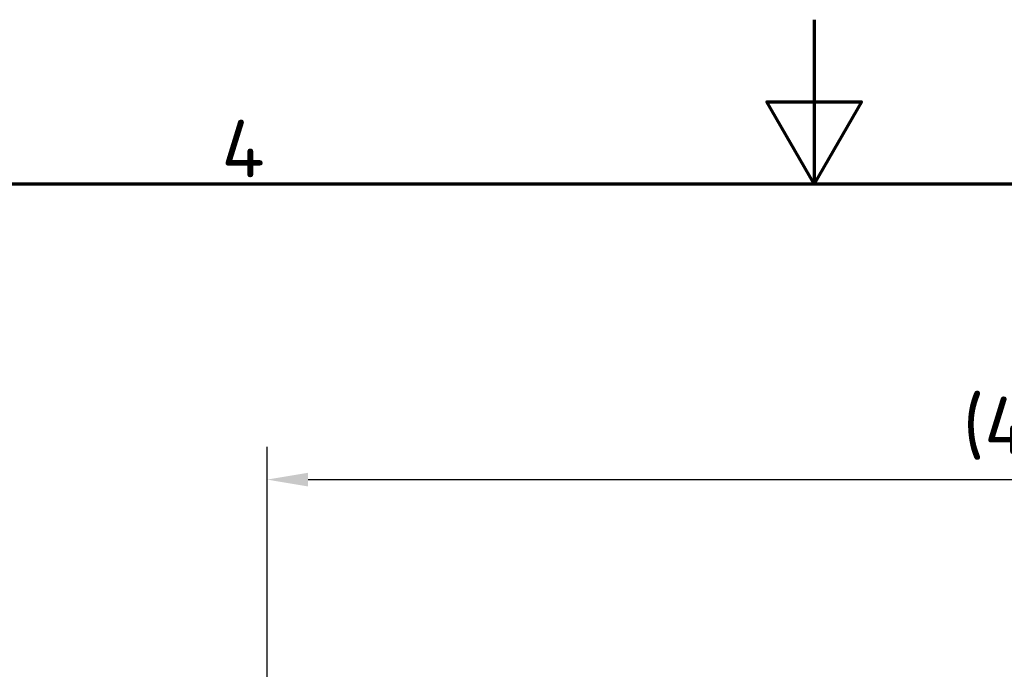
# Model space of a CAD drawing. Header units: millimetres. Extents: x 0 to 2100, y 0 to 1485.
# Tile 47 of 256: x 808 to 1108, y 1287 to 1485. Entities that reach past the tile are written whole.
import ezdxf

# ---------------------------------------------------------------- set-up
doc = ezdxf.new("R2010")
doc.units = ezdxf.units.MM
doc.header["$LTSCALE"] = 5
doc.layers.get('0').update_dxf_attribs({"lineweight": 25})
doc.layers.add('Bemaßung (ISO)', color=7, linetype='Continuous', lineweight=25)
doc.layers.add('Rahmen (ISO)', color=7, linetype='Continuous', lineweight=70)
doc.styles.add('Notiztext (DIN)', font='isocpeur.ttf')
doc.dimstyles.new('Standard (DIN)', dxfattribs={"dimscale": 5, "dimtxt": 3.5, "dimasz": 2.5, "dimexe": 2, "dimexo": 0.5, "dimgap": 0.5, "dimtad": 1, "dimrnd": 1e-08, "dimtxsty": 'Notiztext (DIN)', "dimcen": 0.09, "dimdle": 10, "dimclrd": 256, "dimclre": 256, "dimclrt": 256, "dimadec": 0, "dimazin": 0, "dimtfac": 1, "dimtmove": 0, "dimatfit": 3, "dimfxl": 1, "dimtolj": 1, "dimtzin": 0, "dimlwd": -1, "dimlwe": -1, "dimarcsym": 0})

# ---------------------------------------------------------------- blocks, each defined once
blk = doc.blocks.new('Ränder Vorgaberahmen')
at = {"layer": 'Rahmen (ISO)', "flags": 128}
for points in [[(210, 297), (210, 287), (207.113, 292), (212.887, 292), (210, 287)], [(10, 10), (10, 287), (410, 287), (410, 10), (10, 10)]]:
    blk.add_lwpolyline(points, dxfattribs=at)
at = {"layer": 'Rahmen (ISO)', "insert": (173.903, 287.4), "char_height": 3.5, "attachment_point": 7, "style": 'Notiztext (DIN)'}
blk.add_mtext('4', dxfattribs=at)
blk = doc.blocks.new('*D14')
at = {"layer": 'Bemaßung (ISO)', "transparency": 16777216}
for p, q in [((883.39, 1262.39), (883.39, 1354.98)), ((1383.21, 1262.48), (1383.21, 1354.98)), ((895.89, 1344.98), (1370.71, 1344.98))]:
    blk.add_line(p, q, dxfattribs=at)
for points in [[(895.89, 1347.06), (895.89, 1342.89), (883.39, 1344.98)], [(1370.71, 1347.06), (1370.71, 1342.89), (1383.21, 1344.98)]]:
    blk.add_solid(points, dxfattribs=at)
at = {"layer": 'Defpoints', "color": 0, "transparency": 16777216}
for p in [(1383.21, 1344.98), (883.39, 1259.89), (1383.21, 1259.98)]:
    blk.add_point(p, dxfattribs=at)
at = {"layer": 'Bemaßung (ISO)', "transparency": 16777216, "insert": (1095.24, 1370.23), "char_height": 17.5, "attachment_point": 1, "style": 'Notiztext (DIN)'}
blk.add_mtext('\\A1;(499,81)', dxfattribs=at)

msp = doc.modelspace()

# ---------------------------------------------------------------- block references
at = {"xscale": 5, "yscale": 5, "zscale": 5}
msp.add_blockref('Ränder Vorgaberahmen', (0, 0), dxfattribs=at)

# ---------------------------------------------------------------- dimensions: what is measured, and where the dimension line sits
at = {"layer": 'Bemaßung (ISO)'}
dim = msp.add_linear_dim(base=(1383.207, 1344.977), p1=(883.394, 1259.89), p2=(1383.207, 1259.977), text='(<>)', dimstyle='Standard (DIN)', override={"dimgap": 0.5, "dimdec": 2, "dimtol": 0, "dimlim": 0, "dimtp": 0, "dimtm": 0, "dimtdec": 2, "dimtofl": 0, "dimatfit": 1}, dxfattribs=at)
dim.commit()
dim.dimension.update_dxf_attribs({"geometry": '*D14', "text_midpoint": (1133.3, 1344.977), "dimtype": 160})

doc.saveas('drawing.dxf')
